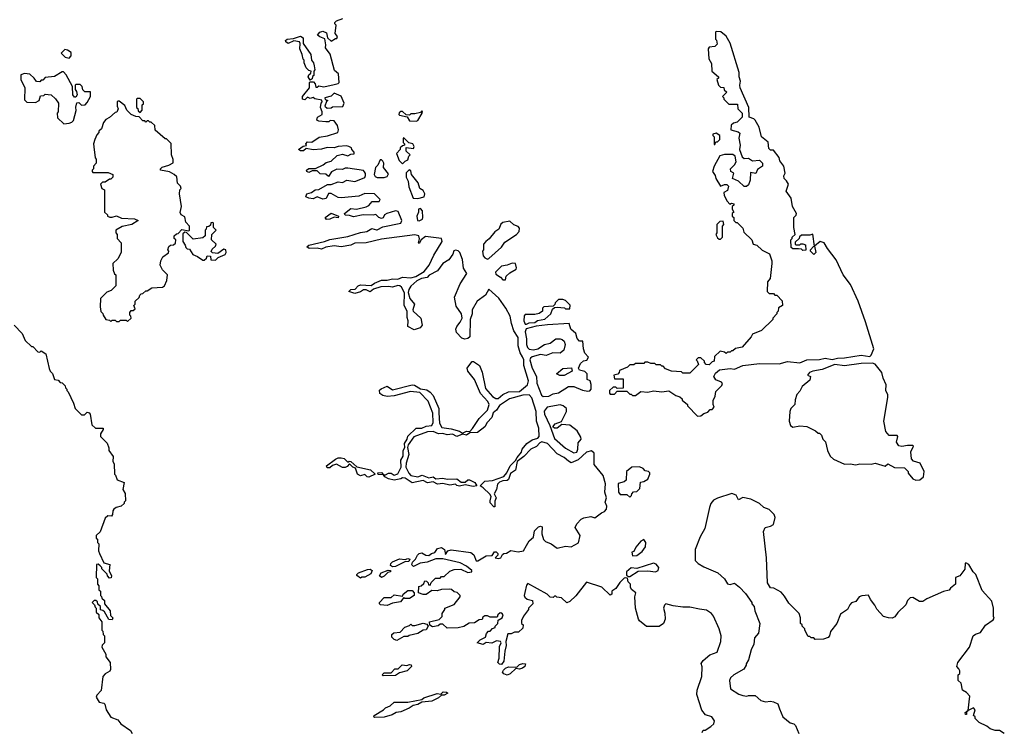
# Model space of a CAD drawing. Extents: x 2789571 to 2951634, y 860514 to 1033803.
# Tile 69 of 102: x 2867571 to 2874630, y 1002281 to 1007385. Entities that reach past the tile are written whole.
import ezdxf

# ---------------------------------------------------------------- set-up
doc = ezdxf.new("R2010")
doc.units = 0

msp = doc.modelspace()

# ---------------------------------------------------------------- linework, layer by layer
at = {"layer": '0CON05XD'}
for points in [[(2870412.5, 1005542.5), (2870471.4, 1005578.6), (2870505.8, 1005624.2), (2870540, 1005695), (2870600, 1005795), (2870595, 1005816.2), (2870480.7, 1005829.3), (2870450, 1005805), (2870435, 1005780), (2870430, 1005785), (2870437.5, 1005812.5), (2870432.5, 1005835), (2870405, 1005841.2), (2870165, 1005810), (2870055, 1005784), (2869975, 1005781.2), (2869945, 1005768.8), (2869875, 1005756.7), (2869825, 1005763.3), (2869766.2, 1005753.8), (2869735, 1005740), (2869703.6, 1005746.4), (2869647, 1005743), (2869630, 1005755), (2869645, 1005767.5), (2869756.4, 1005793.6), (2869795, 1005808.8), (2869925, 1005828.8), (2870015, 1005858.8), (2870060, 1005865), (2870095, 1005886.2), (2870128.3, 1005878.3), (2870135, 1005876.7), (2870175, 1005898.8), (2870303.3, 1005925), (2870311.2, 1005945), (2870285, 1006010), (2870265, 1006013.3), (2870204.2, 1005995.8), (2870187.5, 1005985), (2870176.4, 1005963.6), (2870165, 1005960), (2870147, 1005967), (2870125, 1005987.5), (2870105, 1005982.5), (2870034.2, 1005985.8), (2869965, 1005970.6), (2869935, 1005980.8), (2869905, 1005982), (2869898.8, 1005995), (2869945, 1006030), (2869985, 1006026.7), (2870056.4, 1006043.6), (2870075, 1006052.5), (2870098.3, 1006081.7), (2870148.3, 1006081.7), (2870156.1, 1006096.1), (2870115, 1006136.7), (2870045, 1006137.5), (2870001.7, 1006118.3), (2869875, 1006106), (2869855, 1006108.8), (2869805, 1006137.5), (2869785, 1006137.5), (2869767.5, 1006102.5), (2869745, 1006098), (2869705, 1006113.3), (2869675, 1006100.8), (2869643.9, 1006103.9), (2869622.5, 1006115), (2869630, 1006135), (2869663.6, 1006146.4), (2869690, 1006165), (2869715, 1006166.7), (2869778.3, 1006201.7), (2869805, 1006203.3), (2869855, 1006222.5), (2869885, 1006217.5), (2869917, 1006233), (2869975, 1006223.8), (2870030, 1006245), (2870046.4, 1006253.6), (2870051.7, 1006268.3), (2870051.7, 1006281.7), (2870043.3, 1006293.3), (2870035, 1006302.5), (2869925, 1006320), (2869905, 1006320), (2869885, 1006310), (2869845, 1006312.5), (2869807, 1006293), (2869785, 1006260), (2869767, 1006277), (2869725, 1006280), (2869705, 1006300), (2869668.3, 1006301.7), (2869645, 1006290), (2869630, 1006295), (2869627.5, 1006305), (2869645, 1006317.5), (2869691.7, 1006318.3), (2869747, 1006343), (2869768.3, 1006361.7), (2869805, 1006370), (2869848.3, 1006411.7), (2869885, 1006420), (2869925, 1006407.5), (2869945, 1006420), (2869968.3, 1006421.7), (2869970, 1006435), (2869953, 1006453), (2869950, 1006465), (2869930, 1006475), (2869915, 1006480), (2869855, 1006476.2), (2869825, 1006466.2), (2869775, 1006468.8), (2869735, 1006456.7), (2869675, 1006451.2), (2869625, 1006460), (2869605, 1006443.3), (2869585, 1006443.3), (2869570, 1006455), (2869603, 1006477), (2869628.3, 1006481.7), (2869622.5, 1006495), (2869635, 1006510), (2869665, 1006507.5), (2869718.3, 1006541.7), (2869778.3, 1006551.7), (2869852.5, 1006575), (2869857.5, 1006595), (2869850, 1006625), (2869825, 1006660), (2869798.3, 1006661.7), (2869787, 1006653), (2869765, 1006652.5), (2869715, 1006657.5), (2869702.5, 1006665), (2869707.5, 1006685), (2869740, 1006705), (2869740, 1006725), (2869727.5, 1006755), (2869733, 1006787), (2869740, 1006795), (2869738.3, 1006808.3), (2869687.5, 1006817.5), (2869675, 1006827.5), (2869655, 1006820), (2869635, 1006830), (2869615, 1006810), (2869600, 1006815), (2869600, 1006835), (2869650, 1006895), (2869650, 1006935), (2869655, 1006940), (2869678.3, 1006938.3), (2869690, 1006925), (2869695, 1006900), (2869705, 1006900), (2869715, 1006910), (2869753, 1006903), (2869825, 1006921.2), (2869855, 1006927.5), (2869862.5, 1006935), (2869856.2, 1006996.2), (2869829.3, 1007019.3), (2869797, 1007137), (2869764.1, 1007184.1), (2869766.7, 1007205), (2869758.8, 1007248.8), (2869722.3, 1007262.3), (2869707.5, 1007275), (2869723.3, 1007295), (2869745, 1007302.5), (2869770, 1007290), (2869777.5, 1007255), (2869805, 1007230), (2869835, 1007250), (2869845, 1007250), (2869850, 1007265), (2869832.5, 1007285), (2869840, 1007345), (2869830, 1007355), (2869830, 1007365), (2869843, 1007377), (2869887, 1007393)], [(2869655, 1006950), (2869640, 1006975), (2869645, 1006990), (2869658.3, 1007001.7), (2869660, 1007015), (2869645, 1007020), (2869625, 1007040), (2869610, 1007075), (2869610, 1007095), (2869602.5, 1007102.5), (2869597.5, 1007135), (2869580, 1007175), (2869582.5, 1007215), (2869577.5, 1007225), (2869536.4, 1007233.6), (2869495, 1007214), (2869478.8, 1007225), (2869478, 1007235), (2869490, 1007245), (2869535, 1007250), (2869585, 1007267.5), (2869603.8, 1007255), (2869603, 1007213), (2869657.5, 1007135), (2869662.5, 1007095), (2869677.5, 1007075), (2869682.5, 1007055), (2869687.5, 1007025), (2869680, 1007015), (2869680, 1006985), (2869671.7, 1006978.3), (2869668.3, 1006961.7), (2869655, 1006950)], [(2872431.7, 1004541.7), (2872455, 1004542.5), (2872475, 1004560), (2872505, 1004570), (2872521.7, 1004588.3), (2872535, 1004590), (2872550, 1004605), (2872542.5, 1004625), (2872543, 1004653), (2872557.5, 1004685), (2872563, 1004717), (2872605, 1004760), (2872610, 1004775), (2872602.5, 1004785), (2872562.7, 1004802.7), (2872548.8, 1004825), (2872559.5, 1004850.5), (2872587.6, 1004872.4), (2872665, 1004883.1), (2872695, 1004878.6), (2872754.5, 1004905.5), (2872875, 1004918), (2873015, 1004916), (2873075, 1004933.5), (2873165, 1004924.6), (2873215, 1004946.2), (2873305, 1004948.2), (2873345, 1004957.6), (2873395, 1004946.7), (2873435, 1004957.7), (2873485, 1004958.6), (2873605, 1004977.5), (2873665, 1004970), (2873675, 1004979.6), (2873695.5, 1005025), (2873635, 1005218), (2873582.7, 1005365), (2873526.4, 1005485), (2873474.7, 1005555), (2873425, 1005662.9), (2873362.7, 1005742.7), (2873338.8, 1005785), (2873310, 1005795), (2873270, 1005760), (2873280, 1005715), (2873265, 1005700), (2873240, 1005725), (2873240, 1005735), (2873261.7, 1005758.3), (2873270, 1005760), (2873256.7, 1005846.7), (2873235, 1005840), (2873175, 1005840), (2873161.7, 1005828.3), (2873160, 1005815), (2873131.7, 1005788.3), (2873130, 1005775), (2873135, 1005770), (2873165, 1005770), (2873172.5, 1005777.5), (2873185, 1005777.5), (2873205, 1005770), (2873208.3, 1005731.7), (2873185, 1005730), (2873175, 1005740), (2873155, 1005742.5), (2873115, 1005742.5), (2873101.7, 1005751.7), (2873100, 1005805), (2873110, 1005815), (2873110, 1005825), (2873130, 1005845), (2873120, 1005895), (2873120, 1005965), (2873138.3, 1005981.7), (2873140, 1005995), (2873112.5, 1006045), (2873102.5, 1006105), (2873066.7, 1006155), (2873082.5, 1006205), (2873069.3, 1006229.3), (2873052.5, 1006245), (2873050, 1006265), (2873060, 1006285), (2873050, 1006335), (2873021.7, 1006371.7), (2873015, 1006397.5), (2872975, 1006450), (2872955, 1006450), (2872941.7, 1006461.7), (2872936.4, 1006506.4), (2872890, 1006545), (2872873.3, 1006615), (2872843.3, 1006665), (2872835, 1006673.3), (2872800, 1006685), (2872797.5, 1006755), (2872735.8, 1006895.8), (2872733.3, 1006915), (2872740, 1006945), (2872730, 1006975), (2872729.2, 1007005), (2872665, 1007217.5), (2872635, 1007267.5), (2872598.3, 1007298.3), (2872565, 1007300), (2872560, 1007295), (2872560, 1007245), (2872567, 1007237), (2872571.7, 1007208.3), (2872555, 1007192.5), (2872515, 1007187.5), (2872507.5, 1007175), (2872512.5, 1007105), (2872531.7, 1007071.7), (2872533.3, 1007015), (2872580, 1006975), (2872580, 1006965), (2872570, 1006955), (2872580, 1006915), (2872595, 1006900), (2872618.3, 1006898.3), (2872621.7, 1006881.7), (2872640, 1006865), (2872610, 1006835), (2872620, 1006825), (2872620, 1006815), (2872655, 1006780), (2872718.3, 1006778.3), (2872720, 1006745), (2872750, 1006715), (2872750, 1006685), (2872715, 1006650), (2872688.3, 1006641.7), (2872671.7, 1006628.3), (2872670, 1006595), (2872721.7, 1006581.7), (2872735, 1006570), (2872727.5, 1006535), (2872737.5, 1006485), (2872732.5, 1006455), (2872751.7, 1006401.7), (2872765, 1006390), (2872795, 1006392.5), (2872825, 1006372.5), (2872875, 1006376.7), (2872896.7, 1006355), (2872897.5, 1006335), (2872860.7, 1006309.3), (2872848.3, 1006281.7), (2872811.7, 1006288.3), (2872807.5, 1006235), (2872795, 1006200), (2872781.7, 1006188.3), (2872765, 1006187.5), (2872725, 1006227.5), (2872682.5, 1006245), (2872690, 1006285), (2872670, 1006295), (2872667.5, 1006315), (2872696.4, 1006343.6), (2872707.5, 1006365), (2872700, 1006405), (2872685, 1006417.5), (2872625, 1006417.5), (2872591.7, 1006408.3), (2872550, 1006335), (2872537.5, 1006295), (2872558.3, 1006268.3), (2872562.5, 1006245), (2872595, 1006190), (2872625, 1006202.5), (2872641.7, 1006201.7), (2872651.7, 1006191.7), (2872645, 1006160), (2872620, 1006145), (2872622.5, 1006125), (2872643, 1006083), (2872661.7, 1006061.7), (2872675, 1006070), (2872690, 1006065), (2872690, 1006055), (2872680, 1006045), (2872680, 1006025), (2872690, 1006005), (2872680, 1005995), (2872680, 1005975), (2872690, 1005965), (2872690, 1005945), (2872705, 1005930), (2872715, 1005930), (2872755, 1005890), (2872761.7, 1005861.7), (2872820, 1005805), (2872830, 1005775), (2872855, 1005766.7), (2872895, 1005732.5), (2872947.5, 1005705), (2872962.5, 1005655), (2872962.5, 1005635), (2872951.7, 1005528.3), (2872932.5, 1005505), (2872930, 1005435), (2872945, 1005420), (2872975, 1005420), (2872985, 1005410), (2872998.3, 1005408.3), (2873038.3, 1005368.3), (2873040, 1005335), (2873011.7, 1005318.3), (2873010, 1005295), (2873000, 1005285), (2873000, 1005275), (2872970, 1005245), (2872970, 1005235), (2872890, 1005155), (2872825, 1005130), (2872815, 1005110), (2872750, 1005035), (2872703, 1005027), (2872685, 1005010), (2872675, 1005010), (2872665, 1005000), (2872645, 1005000), (2872635, 1004990), (2872625, 1005000), (2872593, 1005007), (2872551.7, 1004968.3), (2872550, 1004935), (2872535, 1004930), (2872515, 1004910), (2872491.7, 1004911.7), (2872480, 1004925), (2872480, 1004935), (2872455, 1004960), (2872435, 1004960), (2872420, 1004945), (2872428.3, 1004938.3), (2872438.3, 1004911.7), (2872375, 1004850), (2872325, 1004850), (2872315, 1004860), (2872243, 1004863), (2872201.7, 1004881.7), (2872185, 1004900), (2872175, 1004900), (2872165, 1004910), (2872135, 1004910), (2872125, 1004920), (2872095, 1004920), (2872075, 1004927.5), (2872052.5, 1004927.5), (2872045, 1004920), (2871985, 1004920), (2871975, 1004910), (2871945, 1004910), (2871928.3, 1004891.7), (2871871.7, 1004868.3), (2871870, 1004855), (2871858.3, 1004841.7), (2871830, 1004835), (2871835, 1004810), (2871898.3, 1004808.3), (2871898.3, 1004741.7), (2871855, 1004740), (2871845, 1004750), (2871825, 1004750), (2871800, 1004725), (2871800, 1004705), (2871805, 1004700), (2871835, 1004700), (2871855, 1004720), (2871925, 1004720), (2871945, 1004700), (2871955, 1004700), (2871965, 1004690), (2871985, 1004690), (2872025, 1004717.5), (2872075, 1004712.5), (2872115, 1004722.5), (2872175, 1004716.7), (2872225, 1004722.5), (2872275, 1004690), (2872305, 1004680), (2872320, 1004665), (2872320, 1004655), (2872360, 1004625), (2872360, 1004615), (2872431.7, 1004541.7)], [(2867925, 1007110), (2867940, 1007125), (2867940.7, 1007150.7), (2867915, 1007167.5), (2867895, 1007170), (2867870, 1007145), (2867896.4, 1007116.4), (2867925, 1007110)], [(2867888.3, 1006638.3), (2867925, 1006642.5), (2867945, 1006650), (2867957, 1006663), (2867976.4, 1006733.6), (2867973.3, 1006756.7), (2867981.7, 1006788.3), (2867995, 1006790), (2868015, 1006772.5), (2868040, 1006775), (2868055, 1006790), (2868080, 1006835), (2868078.3, 1006868.3), (2868038.3, 1006868.3), (2868023, 1006883), (2868020, 1006905), (2868005, 1006920), (2867975, 1006920), (2867970, 1006915), (2867970, 1006885), (2867979.3, 1006869.3), (2867982.5, 1006845), (2867975, 1006830), (2867965, 1006830), (2867952.5, 1006845), (2867950, 1006905), (2867905, 1006990), (2867885, 1007010), (2867875, 1007010), (2867821.7, 1006978.3), (2867755, 1006970), (2867738.3, 1006951.7), (2867725, 1006950), (2867715, 1006940), (2867691.7, 1006941.7), (2867676.4, 1006966.4), (2867645, 1006993.3), (2867605, 1007000), (2867580, 1006990), (2867580, 1006955), (2867607.5, 1006895), (2867605, 1006810), (2867623, 1006793), (2867685, 1006790), (2867710, 1006805), (2867721.7, 1006838.3), (2867745, 1006840), (2867755, 1006850), (2867797, 1006847), (2867828.3, 1006818.3), (2867850, 1006785), (2867847.5, 1006725), (2867840, 1006715), (2867841.7, 1006681.7), (2867888.3, 1006638.3)], [(2869775, 1006750), (2869805, 1006752.5), (2869815, 1006760), (2869888.3, 1006761.7), (2869896.7, 1006785), (2869876.4, 1006836.4), (2869825, 1006857.5), (2869803.6, 1006836.4), (2869760, 1006825), (2869761.7, 1006811.7), (2869780, 1006805), (2869771.7, 1006798.3), (2869760, 1006765), (2869775, 1006750)], [(2868345, 1005220), (2868370, 1005245), (2868368.3, 1005258.3), (2868360, 1005265), (2868360, 1005285), (2868371.7, 1005298.3), (2868385, 1005300), (2868398.3, 1005311.7), (2868390, 1005335), (2868400, 1005345), (2868400, 1005365), (2868428.3, 1005391.7), (2868431.7, 1005408.3), (2868441.7, 1005418.3), (2868455, 1005420), (2868475, 1005440), (2868485, 1005440), (2868518.3, 1005461.7), (2868595, 1005467.5), (2868610, 1005475), (2868627.5, 1005515), (2868630, 1005555), (2868595, 1005590), (2868577.5, 1005625), (2868582.5, 1005655), (2868597, 1005683), (2868638.3, 1005711.7), (2868640, 1005725), (2868632.5, 1005735), (2868641.7, 1005758.3), (2868653, 1005767), (2868675, 1005770), (2868688.3, 1005781.7), (2868690, 1005805), (2868680, 1005815), (2868680, 1005835), (2868695, 1005850), (2868708.3, 1005851.7), (2868735, 1005880), (2868785, 1005870), (2868790, 1005875), (2868790, 1005905), (2868763, 1005933), (2868755, 1005970), (2868730, 1005985), (2868723, 1006003), (2868732.5, 1006045), (2868717.5, 1006135), (2868720, 1006165), (2868730, 1006175), (2868725, 1006190), (2868703, 1006213), (2868697, 1006257), (2868680, 1006275), (2868645, 1006292.5), (2868580, 1006305), (2868580, 1006315), (2868593.9, 1006326.1), (2868639.5, 1006340.5), (2868671.7, 1006358.3), (2868671.7, 1006381.7), (2868660, 1006415), (2868657, 1006497), (2868625, 1006530), (2868615, 1006530), (2868541.7, 1006591.7), (2868540, 1006625), (2868515, 1006650), (2868505, 1006650), (2868495, 1006660), (2868485, 1006660), (2868475, 1006650), (2868468.3, 1006658.3), (2868455, 1006660), (2868428.3, 1006688.3), (2868405, 1006690), (2868370, 1006705), (2868340, 1006735), (2868325, 1006770), (2868285, 1006800), (2868275, 1006800), (2868270, 1006795), (2868270, 1006765), (2868277.5, 1006745), (2868268.3, 1006721.7), (2868255, 1006720), (2868216.4, 1006683.6), (2868190, 1006670), (2868173, 1006647), (2868157, 1006603), (2868140, 1006585), (2868140, 1006575), (2868125, 1006560), (2868110, 1006525), (2868100, 1006495), (2868103, 1006473), (2868112.5, 1006395), (2868120, 1006385), (2868120, 1006355), (2868100, 1006335), (2868100, 1006315), (2868090, 1006305), (2868090, 1006295), (2868095, 1006290), (2868205, 1006290), (2868240, 1006275), (2868240, 1006255), (2868225, 1006240), (2868215, 1006240), (2868185, 1006220), (2868165, 1006220), (2868150, 1006205), (2868160, 1006175), (2868180, 1006165), (2868180, 1006005), (2868200, 1005985), (2868200, 1005975), (2868218.3, 1005968.3), (2868235, 1005967.5), (2868265, 1005977.5), (2868301.7, 1005961.7), (2868395, 1005956.7), (2868420, 1005945), (2868375, 1005916.7), (2868305, 1005902.5), (2868260, 1005875), (2868260, 1005855), (2868270, 1005845), (2868270, 1005815), (2868300, 1005785), (2868300, 1005715), (2868275, 1005670), (2868240, 1005635), (2868241.7, 1005588.3), (2868251.7, 1005561.7), (2868260, 1005555), (2868260, 1005475), (2868228.3, 1005441.7), (2868195, 1005430), (2868150, 1005385), (2868147.5, 1005325), (2868153, 1005293), (2868168.3, 1005278.3), (2868170, 1005265), (2868190, 1005235), (2868215, 1005230), (2868225, 1005220), (2868235, 1005230), (2868255, 1005230), (2868265, 1005220), (2868285, 1005220), (2868295, 1005230), (2868335, 1005230), (2868345, 1005220)], [(2868435, 1006720), (2868450, 1006735), (2868450, 1006775), (2868458.3, 1006781.7), (2868460, 1006795), (2868435, 1006820), (2868415, 1006820), (2868410, 1006815), (2868410, 1006755), (2868418.3, 1006748.3), (2868421.7, 1006731.7), (2868435, 1006720)], [(2870413, 1006657), (2870425, 1006662.5), (2870457.5, 1006715), (2870460, 1006725), (2870455, 1006730), (2870445, 1006720), (2870405, 1006710), (2870375, 1006710), (2870365, 1006700), (2870341.7, 1006701.7), (2870315, 1006726.7), (2870305, 1006727.5), (2870293, 1006717), (2870290, 1006705), (2870295, 1006700), (2870348.3, 1006688.3), (2870365, 1006660), (2870413, 1006657)], [(2872555, 1006490), (2872561.7, 1006508.3), (2872575, 1006510), (2872590, 1006525), (2872590, 1006555), (2872565, 1006570), (2872540, 1006565), (2872540, 1006555), (2872550, 1006545), (2872550, 1006490), (2872555, 1006490)], [(2870315, 1006350), (2870335, 1006370), (2870355, 1006380), (2870360, 1006405), (2870370, 1006415), (2870341.7, 1006441.7), (2870341.7, 1006468.3), (2870395, 1006460), (2870400, 1006475), (2870390, 1006495), (2870361.2, 1006501.2), (2870325, 1006537.5), (2870320, 1006535), (2870320, 1006505), (2870330, 1006495), (2870330, 1006485), (2870315, 1006480), (2870300, 1006465), (2870300, 1006455), (2870273.3, 1006425), (2870292.5, 1006375), (2870315, 1006350)], [(2870185, 1006253.8), (2870205, 1006260), (2870215, 1006280), (2870180, 1006325), (2870182.5, 1006355), (2870175, 1006370), (2870165, 1006380), (2870155, 1006380), (2870138.3, 1006341.7), (2870122.5, 1006325), (2870113.6, 1006273.6), (2870120.7, 1006260.7), (2870133.9, 1006253.9), (2870185, 1006253.8)], [(2870425, 1006102), (2870470, 1006115), (2870476.7, 1006135), (2870465, 1006160), (2870440, 1006175), (2870427.5, 1006215), (2870380, 1006275), (2870375, 1006300), (2870363, 1006307), (2870342.5, 1006287.5), (2870342.5, 1006255), (2870357, 1006227), (2870360, 1006185), (2870393.3, 1006105), (2870425, 1006102)], [(2869772, 1005952), (2869762.5, 1005965), (2869805, 1005996.7), (2869857.5, 1005975), (2869855, 1005963.3), (2869825, 1005967.5), (2869795, 1005954), (2869772, 1005952)], [(2870435, 1005943.3), (2870460, 1005955), (2870462.5, 1005965), (2870460, 1006015), (2870445, 1006030), (2870430, 1006025), (2870430, 1006005), (2870417.5, 1005975), (2870423.3, 1005945), (2870435, 1005943.3)], [(2868975, 1005660), (2868995, 1005680), (2869045, 1005700), (2869052.5, 1005715), (2869050, 1005735), (2869035, 1005740), (2868991.7, 1005708.3), (2868953, 1005713), (2868943, 1005723), (2868950.7, 1005739.3), (2868975, 1005760), (2868980, 1005775), (2868947.5, 1005805), (2868950, 1005845), (2868980, 1005875), (2868960, 1005895), (2868960, 1005925), (2868955, 1005930), (2868941.7, 1005928.3), (2868938.3, 1005911.7), (2868928.3, 1005901.7), (2868911.7, 1005898.3), (2868908.3, 1005881.7), (2868900, 1005875), (2868900, 1005835), (2868885, 1005820), (2868815, 1005810), (2868768.3, 1005858.3), (2868755, 1005860), (2868741.7, 1005848.3), (2868740, 1005795), (2868758.3, 1005768.3), (2868761.7, 1005751.7), (2868771.7, 1005741.7), (2868788.3, 1005738.3), (2868811.7, 1005701.7), (2868845, 1005687.5), (2868885, 1005660), (2868895, 1005660), (2868910, 1005675), (2868915, 1005690), (2868938.3, 1005688.3), (2868941.7, 1005661.7), (2868975, 1005660)], [(2870925, 1005667.5), (2870935, 1005672.5), (2871025, 1005753.8), (2871050.2, 1005789.8), (2871132.5, 1005845), (2871152.5, 1005865), (2871155, 1005890), (2871145, 1005902.5), (2871113, 1005913), (2871085, 1005940), (2871035, 1005930), (2871021.7, 1005918.3), (2871006.4, 1005883.6), (2870977, 1005863), (2870937.7, 1005812.3), (2870912.5, 1005795), (2870897.5, 1005775), (2870897.5, 1005735), (2870890, 1005725), (2870895, 1005690), (2870905, 1005677.5), (2870925, 1005667.5)], [(2872595, 1005810), (2872610, 1005825), (2872610, 1005905), (2872620, 1005915), (2872615, 1005940), (2872591.7, 1005938.3), (2872570, 1005915), (2872570, 1005855), (2872562.5, 1005845), (2872575, 1005820), (2872585, 1005810), (2872595, 1005810)], [(2872445, 1003157.8), (2872375, 1003171.9), (2872325, 1003170.6), (2872255, 1003180.6), (2872204, 1003196), (2872193.9, 1003186.1), (2872187.5, 1003165), (2872197.3, 1003127.3), (2872198.2, 1003085), (2872186.4, 1003055), (2872155, 1003032.5), (2872065, 1003033.3), (2872014.3, 1003074.3), (2872008.5, 1003085), (2871986.2, 1003165), (2871980.9, 1003245), (2871988, 1003275), (2871957.9, 1003297.9), (2871950, 1003315), (2871950, 1003335), (2871933, 1003353), (2871928.3, 1003378.3), (2871915, 1003382.5), (2871905, 1003380), (2871873.1, 1003346.9), (2871846.1, 1003303.9), (2871817.5, 1003285), (2871816, 1003265), (2871805, 1003256.7), (2871744.4, 1003314.4), (2871635, 1003351.2), (2871558, 1003252), (2871515, 1003212), (2871495, 1003202), (2871455, 1003237.5), (2871423, 1003243), (2871415, 1003250), (2871405, 1003250), (2871395, 1003240), (2871375, 1003242.5), (2871353.6, 1003263.6), (2871215, 1003340), (2871205, 1003330), (2871193.3, 1003276.7), (2871187.5, 1003255), (2871191.7, 1003241.7), (2871208.3, 1003228.3), (2871248.3, 1003218.3), (2871250, 1003195), (2871220, 1003165), (2871220, 1003155), (2871183, 1003107), (2871170, 1003075), (2871170, 1003055), (2871180, 1003045), (2871178.3, 1003021.7), (2871147, 1002993), (2871118.3, 1002991.7), (2871095, 1002980), (2871070, 1002980), (2871056.7, 1002925), (2871060, 1002895), (2871049.2, 1002855), (2871041.4, 1002785), (2871025, 1002760), (2871011.2, 1002761.2), (2871000, 1002775), (2871008.8, 1002805), (2871011.7, 1002888.3), (2871022.5, 1002915), (2871017.5, 1002925), (2870990.7, 1002929.3), (2870955, 1002912.5), (2870915, 1002917.5), (2870895, 1002902.5), (2870850, 1002915), (2870873, 1002937), (2870910, 1002955), (2870918.3, 1002981.7), (2870931.7, 1002998.3), (2870945, 1003000), (2870961.7, 1003018.3), (2870980, 1003025), (2870980, 1003035), (2871000, 1003055), (2871001.7, 1003078.3), (2871030, 1003095), (2871036.7, 1003115), (2871028.3, 1003128.3), (2871015, 1003130), (2871000, 1003115), (2870995, 1003100), (2870945, 1003100), (2870925, 1003110), (2870905, 1003110), (2870891.7, 1003098.3), (2870887, 1003083), (2870865, 1003080), (2870831.7, 1003058.3), (2870793, 1003057), (2870755, 1003032.5), (2870715, 1003022.5), (2870635, 1003020), (2870605, 1003050), (2870585, 1003050), (2870571.7, 1003038.3), (2870530.7, 1003030.7), (2870511.7, 1003041.7), (2870510, 1003065), (2870578.3, 1003081.7), (2870600, 1003105), (2870600, 1003125), (2870620, 1003155), (2870620, 1003165), (2870685, 1003190), (2870730, 1003245), (2870730, 1003255), (2870707, 1003277), (2870685, 1003280), (2870667, 1003297), (2870655, 1003300), (2870595, 1003297.5), (2870565, 1003287.5), (2870525, 1003290), (2870485, 1003262.5), (2870465, 1003262.5), (2870430, 1003275), (2870431.7, 1003318.3), (2870450, 1003325), (2870468.3, 1003341.7), (2870475, 1003360), (2870488.3, 1003358.3), (2870500, 1003345), (2870501.7, 1003331.7), (2870515, 1003330), (2870521.7, 1003348.3), (2870551.7, 1003378.3), (2870585, 1003380), (2870595, 1003390), (2870615, 1003390), (2870655, 1003430), (2870685, 1003442.5), (2870735, 1003443.3), (2870785, 1003419.2), (2870813.3, 1003425), (2870813.8, 1003435), (2870775.4, 1003465.4), (2870729.7, 1003489.7), (2870605, 1003516.7), (2870555, 1003518.8), (2870492.5, 1003495), (2870442.7, 1003487.3), (2870395, 1003463.8), (2870383.3, 1003475), (2870386.4, 1003493.6), (2870410, 1003515), (2870422.9, 1003545), (2870435, 1003556.7), (2870455, 1003560), (2870483, 1003543), (2870505, 1003542.5), (2870523, 1003557), (2870546.4, 1003563.6), (2870567.7, 1003592.3), (2870595, 1003598), (2870615.8, 1003585.8), (2870625, 1003550), (2870640, 1003575), (2870665, 1003582.9), (2870805, 1003563.8), (2870827.1, 1003547.1), (2870844, 1003504), (2870855, 1003503.3), (2870915, 1003540), (2870957.5, 1003542.5), (2870975, 1003567.5), (2870987, 1003567), (2871000, 1003555), (2871000, 1003545), (2870980, 1003525), (2871005, 1003520), (2871020, 1003525), (2871031.7, 1003548.3), (2871043, 1003557), (2871061.7, 1003558.3), (2871093, 1003577), (2871145, 1003567.5), (2871183.6, 1003576.4), (2871205, 1003612.5), (2871223.1, 1003646.9), (2871255.6, 1003674.4), (2871261.7, 1003718.3), (2871291.7, 1003748.3), (2871305, 1003752.5), (2871316.4, 1003746.4), (2871313.6, 1003696.4), (2871326.4, 1003656.4), (2871341.7, 1003641.7), (2871382.5, 1003625), (2871424.1, 1003594.1), (2871485, 1003608.8), (2871525, 1003603.8), (2871577.3, 1003632.7), (2871590, 1003685), (2871553, 1003743), (2871565, 1003770), (2871597, 1003803), (2871615, 1003812.5), (2871665, 1003822.5), (2871695, 1003812.5), (2871741.7, 1003848.3), (2871763, 1003857), (2871777.5, 1003875), (2871780, 1003895), (2871767.5, 1003925), (2871778.8, 1003955), (2871766.2, 1003995), (2871770, 1004055), (2871753.8, 1004115), (2871690, 1004195), (2871690, 1004275), (2871671.7, 1004291.7), (2871635, 1004283.3), (2871575, 1004227.5), (2871525, 1004207.5), (2871505, 1004217.5), (2871475.7, 1004245.7), (2871425, 1004270), (2871355.6, 1004345.6), (2871315, 1004356), (2871300.6, 1004349.4), (2871277.2, 1004322.8), (2871235, 1004304), (2871185, 1004251.2), (2871137.5, 1004215), (2871125.9, 1004154.1), (2871090, 1004130), (2871075, 1004086.7), (2871065, 1004078.8), (2871035, 1004076.7), (2871012.3, 1004067.7), (2870996.4, 1004053.6), (2870988.8, 1004015), (2870972.5, 1003985), (2870986.7, 1003955), (2870978.3, 1003931.7), (2870978.3, 1003891.7), (2870971.7, 1003891.7), (2870945, 1003920), (2870943.3, 1003935), (2870952.5, 1003965), (2870941.2, 1003981.2), (2870895, 1004027.5), (2870871.7, 1004041.7), (2870905, 1004073.8), (2870961.2, 1004078.8), (2871042.3, 1004107.7), (2871063.3, 1004135), (2871086.7, 1004185), (2871127, 1004223), (2871136.7, 1004245), (2871168, 1004282), (2871174.2, 1004305), (2871208, 1004345), (2871245, 1004370.8), (2871285.8, 1004384.2), (2871296, 1004395), (2871293.3, 1004455), (2871276.5, 1004505), (2871274.2, 1004575), (2871243.7, 1004673.7), (2871225, 1004694.4), (2871178.1, 1004691.9), (2871083.3, 1004665), (2871011.7, 1004618.3), (2870988.8, 1004585), (2870965.7, 1004564.3), (2870960.9, 1004549.1), (2870955, 1004531.2), (2870923.6, 1004496.4), (2870905.5, 1004464.5), (2870852.5, 1004425), (2870798.3, 1004421.7), (2870775, 1004403.8), (2870745, 1004412.5), (2870705, 1004396), (2870675, 1004411.2), (2870635, 1004408), (2870605, 1004416.2), (2870575, 1004414), (2870535, 1004431.2), (2870495, 1004428.8), (2870397.5, 1004392.5), (2870357.5, 1004335), (2870352.5, 1004317.5), (2870360.6, 1004265), (2870341.2, 1004205), (2870340, 1004175), (2870361.1, 1004131.1), (2870375.8, 1004115.8), (2870425, 1004106.7), (2870457, 1004117), (2870505, 1004100), (2870535, 1004105.8), (2870555, 1004092.5), (2870605, 1004097.5), (2870635, 1004090), (2870705, 1004091.2), (2870737, 1004067), (2870765, 1004067.5), (2870785, 1004083.3), (2870796.4, 1004083.6), (2870833.8, 1004065), (2870847.5, 1004042.5), (2870822.5, 1004037.5), (2870765, 1004047.5), (2870725, 1004040), (2870705, 1004044), (2870695, 1004053.3), (2870655, 1004046.7), (2870605, 1004057.5), (2870566.4, 1004053.6), (2870535, 1004070), (2870495, 1004063.3), (2870465, 1004080), (2870385, 1004062.9), (2870335, 1004097.5), (2870315, 1004100), (2870305, 1004092.5), (2870255, 1004082.5), (2870215, 1004091.2), (2870190, 1004105), (2870180, 1004120), (2870141.7, 1004121.7), (2870140, 1004135), (2870165, 1004137.5), (2870180, 1004120), (2870195, 1004120), (2870215, 1004132.5), (2870235, 1004132.5), (2870255, 1004117.5), (2870281.7, 1004128.3), (2870306, 1004175), (2870304.2, 1004225), (2870320, 1004255), (2870320, 1004295), (2870333, 1004317), (2870330, 1004345), (2870350, 1004375), (2870355, 1004397.5), (2870414.4, 1004455.6), (2870455, 1004455.8), (2870485, 1004469.2), (2870526.2, 1004473.8), (2870536, 1004495), (2870533, 1004563), (2870498.7, 1004648.7), (2870440.8, 1004710.8), (2870372.7, 1004717.3), (2870255, 1004688), (2870205, 1004682), (2870175, 1004690), (2870153.6, 1004703.6), (2870151.7, 1004728.3), (2870161.7, 1004738.3), (2870205, 1004756), (2870245, 1004731.2), (2870385, 1004765.7), (2870402.5, 1004762.5), (2870445, 1004736.7), (2870489.5, 1004729.5), (2870515, 1004713.3), (2870535, 1004690), (2870575.7, 1004595), (2870575.7, 1004565), (2870580.9, 1004490.9), (2870598.8, 1004458.8), (2870665, 1004450), (2870723.9, 1004433.9), (2870745, 1004420), (2870775, 1004432.5), (2870798.3, 1004431.7), (2870818.3, 1004451.7), (2870865, 1004524), (2870925.6, 1004584.4), (2870935.9, 1004624.1), (2870926.9, 1004646.9), (2870874.6, 1004704.6), (2870831.4, 1004805), (2870784.2, 1004865), (2870780, 1004885), (2870785, 1004893.3), (2870815, 1004932.5), (2870825, 1004932.5), (2870868.8, 1004905), (2870887.6, 1004857.6), (2870910.7, 1004740.7), (2870961.7, 1004681.7), (2870985, 1004668.6), (2871001.7, 1004668.3), (2871034.1, 1004695.9), (2871075, 1004716.7), (2871155, 1004718), (2871212.9, 1004765), (2871218.6, 1004795), (2871184.4, 1004904.4), (2871186, 1004945), (2871177, 1004967), (2871159.2, 1004995), (2871145.7, 1005045), (2871144.2, 1005105), (2871112.9, 1005152.9), (2871096.2, 1005205), (2871087.8, 1005257.8), (2871056.6, 1005316.6), (2871007.4, 1005387.4), (2870935, 1005452.5), (2870910.3, 1005409.7), (2870850, 1005365), (2870815.8, 1005305), (2870814, 1005275), (2870800, 1005235), (2870798.8, 1005111.2), (2870785, 1005098), (2870763, 1005093), (2870741.7, 1005101.7), (2870701.7, 1005141.7), (2870698.8, 1005165), (2870706, 1005185), (2870730, 1005215), (2870743.8, 1005245), (2870738, 1005275), (2870699.4, 1005329.4), (2870688.5, 1005395), (2870730, 1005490), (2870776.7, 1005565), (2870753, 1005603), (2870746.2, 1005665), (2870726.2, 1005715), (2870715, 1005726.2), (2870695, 1005732.5), (2870683.9, 1005726.1), (2870676.7, 1005703.3), (2870648.3, 1005661.7), (2870605, 1005636.7), (2870566.4, 1005583.6), (2870507.7, 1005552.3), (2870492.5, 1005535), (2870452, 1005528), (2870419.3, 1005510.7), (2870375.8, 1005474.2), (2870360.5, 1005449.5), (2870357, 1005427), (2870368.8, 1005385), (2870400.8, 1005345), (2870390, 1005305), (2870393.3, 1005295), (2870446.2, 1005245), (2870457.5, 1005195), (2870442.5, 1005175), (2870399.3, 1005159.3), (2870353.3, 1005185), (2870357.5, 1005225), (2870349.3, 1005249.3), (2870348.8, 1005295), (2870328.8, 1005335), (2870330, 1005425), (2870307.5, 1005467.5), (2870296.1, 1005476.1), (2870281.7, 1005478.3), (2870245, 1005466), (2870215, 1005471.2), (2870160.7, 1005469.3), (2870107.5, 1005452.5), (2870085, 1005433.3), (2870055, 1005447.5), (2870035, 1005447.5), (2870015, 1005433.3), (2869975, 1005422), (2869930, 1005435), (2869945, 1005450), (2869977, 1005453), (2869997.5, 1005475), (2870015, 1005483.3), (2870091.7, 1005478.3), (2870114.1, 1005495.9), (2870165, 1005516), (2870205, 1005516.2), (2870245, 1005525.8), (2870283, 1005523), (2870315, 1005537.5), (2870375, 1005533.8), (2870412.5, 1005542.5)], [(2871055, 1005520), (2871060, 1005545), (2871085, 1005570), (2871130, 1005595), (2871133.8, 1005606.2), (2871125, 1005636), (2871100.8, 1005639.2), (2871066, 1005624), (2871025, 1005616), (2870982.5, 1005575), (2870985, 1005560), (2871019.3, 1005539.3), (2871035, 1005520), (2871055, 1005520)], [(2871205, 1005200), (2871225, 1005210), (2871265, 1005212.5), (2871283, 1005227), (2871335, 1005237.5), (2871380, 1005275), (2871391.7, 1005308.3), (2871405, 1005320), (2871425, 1005322.5), (2871477.5, 1005317.5), (2871485, 1005310), (2871515, 1005310), (2871517, 1005337), (2871485, 1005370), (2871465, 1005377.5), (2871435, 1005377.5), (2871410, 1005355), (2871408.3, 1005341.7), (2871395, 1005330), (2871330, 1005325), (2871320, 1005315), (2871320, 1005295), (2871295, 1005277.5), (2871265, 1005270), (2871195, 1005270), (2871188.3, 1005261.7), (2871186.7, 1005225), (2871195, 1005200), (2871205, 1005200)], [(2871325, 1004682.9), (2871365, 1004684.4), (2871395, 1004701.2), (2871435, 1004708.8), (2871505, 1004753.3), (2871543, 1004753), (2871605, 1004727.5), (2871645, 1004720), (2871658.3, 1004721.7), (2871667.5, 1004735), (2871669.3, 1004769.3), (2871660, 1004795), (2871640, 1004805), (2871640, 1004845), (2871621.7, 1004861.7), (2871585, 1004870), (2871577.5, 1004885), (2871590.7, 1004919.3), (2871613, 1004937), (2871636.4, 1004943.6), (2871650, 1004965), (2871623, 1004993), (2871613.6, 1005023.6), (2871608.3, 1005078.3), (2871585, 1005080), (2871567.5, 1005097.5), (2871557.5, 1005135), (2871522.5, 1005165), (2871510, 1005205), (2871355, 1005196.7), (2871273.6, 1005186.4), (2871201.7, 1005168.3), (2871196.2, 1005145), (2871205.7, 1005095.7), (2871205.8, 1005055), (2871213, 1005033), (2871225, 1005022), (2871255, 1005016.9), (2871286.4, 1005023.6), (2871334.4, 1005055.6), (2871375, 1005063.8), (2871415, 1005096.2), (2871445, 1005096.7), (2871460.7, 1005090.7), (2871475, 1005080), (2871482.5, 1005055), (2871473.3, 1005015), (2871447.1, 1004992.9), (2871394.3, 1004995.7), (2871345, 1004976), (2871305, 1004984.2), (2871245, 1004967.5), (2871233.1, 1004956.9), (2871229.2, 1004945), (2871244.4, 1004884.4), (2871276.7, 1004825), (2871278.6, 1004778.6), (2871311.5, 1004691.5), (2871325, 1004682.9)], [(2867533, 1005193), (2867590, 1005135), (2867610, 1005085), (2867655, 1005040), (2867665, 1005040), (2867701.7, 1005001.7), (2867715, 1005000), (2867725, 1005010), (2867758.3, 1004988.3), (2867783, 1004883), (2867790, 1004865), (2867807, 1004847), (2867820, 1004805), (2867848.3, 1004798.3), (2867861.7, 1004781.7), (2867875, 1004780), (2867898.3, 1004758.3), (2867900, 1004745), (2867910, 1004735), (2867910, 1004725), (2867920, 1004715), (2867957.5, 1004635), (2867970, 1004595), (2868015, 1004550), (2868035, 1004550), (2868055, 1004570), (2868070, 1004565), (2868077.5, 1004555), (2868088.3, 1004478.3), (2868113.9, 1004453.9), (2868170, 1004455), (2868170, 1004445), (2868150, 1004415), (2868150, 1004395), (2868198.3, 1004348.3), (2868210, 1004315), (2868210, 1004295), (2868241.7, 1004251.7), (2868240, 1004215), (2868248.3, 1004198.3), (2868250, 1004125), (2868258.3, 1004118.3), (2868270, 1004085), (2868320, 1004065), (2868310, 1004015), (2868327, 1003987), (2868330, 1003935), (2868320, 1003925), (2868320, 1003915), (2868300, 1003895), (2868263, 1003887), (2868247, 1003873), (2868238.3, 1003861.7), (2868236.7, 1003835), (2868230, 1003825), (2868203, 1003827), (2868185, 1003810), (2868148.3, 1003711.7), (2868120, 1003685), (2868120, 1003665), (2868128.3, 1003658.3), (2868130, 1003635), (2868140, 1003625), (2868137.5, 1003575), (2868142.5, 1003555), (2868175, 1003490), (2868217, 1003477), (2868212.5, 1003432.5), (2868230, 1003395), (2868228.3, 1003381.7), (2868215, 1003380), (2868200, 1003395), (2868198.3, 1003408.3), (2868160, 1003445), (2868160, 1003455), (2868148.3, 1003468.3), (2868135, 1003480), (2868121.7, 1003478.3), (2868120, 1003385), (2868130, 1003375), (2868130, 1003335), (2868140, 1003325), (2868140, 1003295), (2868150, 1003285), (2868150, 1003255), (2868158.3, 1003248.3), (2868160, 1003235), (2868178.3, 1003218.3), (2868180, 1003195), (2868220, 1003145), (2868221.7, 1003111.7), (2868240, 1003095), (2868235, 1003080), (2868211.7, 1003081.7), (2868178.3, 1003138.3), (2868168.3, 1003148.3), (2868151.7, 1003151.7), (2868150, 1003175), (2868131.7, 1003191.7), (2868128.3, 1003208.3), (2868118.3, 1003218.3), (2868105, 1003220), (2868090, 1003205), (2868108.3, 1003188.3), (2868111.7, 1003171.7), (2868120, 1003165), (2868120, 1003135), (2868138.3, 1003118.3), (2868140, 1003095), (2868160, 1003065), (2868160, 1003005), (2868168.3, 1002998.3), (2868170, 1002975), (2868180, 1002965), (2868180, 1002915), (2868161.7, 1002898.3), (2868160, 1002885), (2868190, 1002835), (2868190, 1002815), (2868220, 1002775), (2868222.5, 1002725), (2868218.3, 1002711.7), (2868185, 1002692.5), (2868166.4, 1002673.6), (2868156.4, 1002573.6), (2868125, 1002540), (2868120, 1002525), (2868140.7, 1002490.7), (2868175, 1002482.5), (2868182.5, 1002475), (2868191.2, 1002435), (2868225, 1002383.3), (2868275, 1002362.5), (2868297.5, 1002335), (2868366.4, 1002286.4), (2868377.5, 1002265)], [(2873995, 1004082.5), (2874025, 1004083.3), (2874051.2, 1004105), (2874056.4, 1004145), (2874027.1, 1004205), (2873978.2, 1004218.2), (2873964.5, 1004234.5), (2873959.5, 1004285), (2873980, 1004325), (2873975, 1004330), (2873935, 1004331.2), (2873895, 1004322.5), (2873875, 1004327.5), (2873857.5, 1004355), (2873867.5, 1004395), (2873863, 1004403), (2873805, 1004402.5), (2873780.5, 1004430.5), (2873766.7, 1004505), (2873796, 1004675), (2873794.2, 1004695), (2873780.4, 1004725), (2873784, 1004765), (2873762.7, 1004812.7), (2873752, 1004855), (2873705, 1004914.4), (2873685, 1004920.6), (2873605, 1004918.8), (2873485, 1004903.2), (2873415, 1004911.1), (2873325, 1004875.8), (2873257.5, 1004865), (2873232.5, 1004855), (2873220, 1004835), (2873240, 1004825), (2873235, 1004800), (2873180, 1004755), (2873165, 1004720), (2873143, 1004697), (2873131.7, 1004658.3), (2873127.5, 1004625), (2873100, 1004595), (2873092.5, 1004575), (2873087.5, 1004505), (2873097.5, 1004475), (2873115, 1004462.5), (2873165, 1004472.5), (2873215, 1004467.5), (2873277, 1004437), (2873295, 1004420), (2873305, 1004420), (2873320, 1004405), (2873330, 1004375), (2873347, 1004357), (2873362.5, 1004295), (2873382.5, 1004255), (2873405, 1004232.5), (2873485, 1004197.5), (2873525, 1004200), (2873565, 1004192.5), (2873595, 1004200), (2873675, 1004196.7), (2873705, 1004203.3), (2873775, 1004182.5), (2873795, 1004200), (2873843, 1004173), (2873915, 1004170), (2873940, 1004145), (2873941.7, 1004131.7), (2873975, 1004092.5), (2873995, 1004082.5)], [(2871475, 1004833.3), (2871443.9, 1004833.9), (2871420, 1004845), (2871465, 1004883.3), (2871528.3, 1004888.3), (2871532.5, 1004865), (2871475, 1004833.3)], [(2871545, 1004277.5), (2871565, 1004282.5), (2871573.3, 1004305), (2871575, 1004350), (2871596.7, 1004375), (2871595, 1004390), (2871567.5, 1004435), (2871515, 1004476.7), (2871458.3, 1004481.7), (2871425, 1004454.2), (2871406.1, 1004456.1), (2871392.5, 1004465), (2871410, 1004485), (2871456.1, 1004503.9), (2871492.5, 1004575), (2871492.5, 1004595), (2871467.5, 1004615), (2871445, 1004622), (2871353.4, 1004606.6), (2871332.3, 1004577.7), (2871334, 1004555), (2871371.2, 1004475), (2871405, 1004380), (2871485, 1004312), (2871545, 1004277.5)], [(2870075, 1004103.8), (2870062.5, 1004105), (2870045, 1004122.5), (2870015, 1004113.3), (2869992.5, 1004125), (2869978.3, 1004168.3), (2869960, 1004175), (2869935, 1004200), (2869920, 1004180), (2869905, 1004172), (2869885, 1004174), (2869843, 1004197), (2869813, 1004187), (2869795, 1004170), (2869775, 1004170), (2869770, 1004185), (2869835, 1004232.5), (2869855, 1004242.5), (2869875, 1004243.3), (2869897, 1004237), (2869925, 1004210), (2869932.5, 1004217.5), (2869945, 1004216.7), (2869988.3, 1004178.3), (2870086.7, 1004155), (2870120, 1004125), (2870075, 1004103.8)], [(2871945, 1003960), (2871958.3, 1003971.7), (2871960, 1003985), (2871971.7, 1003998.3), (2871995, 1004000), (2872018.3, 1004021.7), (2872021.7, 1004068.3), (2872047, 1004073), (2872075, 1004090), (2872090, 1004125), (2872090, 1004135), (2872080, 1004145), (2872055, 1004150), (2872040, 1004165), (2872015, 1004176.7), (2871960, 1004175), (2871922.5, 1004145), (2871918.3, 1004081.7), (2871905, 1004070), (2871863, 1004057), (2871863.3, 1003995), (2871875, 1003980), (2871925, 1003980), (2871945, 1003960)], [(2874630, 1002265), (2874595, 1002287.5), (2874565, 1002287.5), (2874527.5, 1002297.5), (2874505, 1002317.5), (2874450, 1002345), (2874421.7, 1002371.7), (2874420, 1002385), (2874410, 1002395), (2874420, 1002435), (2874408.3, 1002448.3), (2874370, 1002430), (2874360, 1002420), (2874358.3, 1002401.7), (2874351.7, 1002401.7), (2874350, 1002415), (2874370, 1002430), (2874381.7, 1002531.7), (2874358.3, 1002558.3), (2874330, 1002575), (2874320, 1002625), (2874300, 1002645), (2874300, 1002685), (2874310, 1002695), (2874310, 1002715), (2874305, 1002730), (2874290, 1002745), (2874297.5, 1002775), (2874380, 1002885), (2874407.5, 1002965), (2874422.3, 1002977.7), (2874460, 1002990), (2874495, 1003042.5), (2874550, 1003080), (2874557.5, 1003092.5), (2874552.5, 1003105), (2874553.3, 1003165), (2874540, 1003215), (2874471.7, 1003291.7), (2874426.9, 1003405), (2874405.7, 1003425.7), (2874375, 1003476.7), (2874355, 1003490), (2874350, 1003485), (2874347, 1003443), (2874310, 1003395), (2874280, 1003385), (2874280, 1003335), (2874243.6, 1003306.4), (2874235, 1003292.5), (2874195, 1003282.5), (2874075, 1003230), (2874045, 1003211.2), (2874022.3, 1003212.3), (2873975, 1003240), (2873955, 1003237.5), (2873935, 1003220), (2873923, 1003187), (2873867, 1003133), (2873845, 1003102.5), (2873825, 1003093.3), (2873800, 1003095), (2873763.9, 1003103.9), (2873716.1, 1003156.1), (2873702.5, 1003185), (2873670, 1003225), (2873656.4, 1003256.4), (2873608.3, 1003251.7), (2873590, 1003245), (2873565, 1003212.5), (2873535, 1003202.5), (2873521.7, 1003188.3), (2873506.4, 1003153.6), (2873455, 1003120), (2873430, 1003055), (2873383, 1002997), (2873377.5, 1002965), (2873366.4, 1002953.6), (2873335, 1002942.5), (2873275, 1002940), (2873265, 1002950), (2873245, 1002950), (2873235, 1002960), (2873225, 1002960), (2873200, 1003005), (2873200, 1003015), (2873180, 1003035), (2873180, 1003045), (2873170, 1003055), (2873170, 1003095), (2873160, 1003125), (2873085, 1003200), (2873055, 1003250), (2873029.3, 1003279.3), (2872977, 1003307), (2872955, 1003310), (2872932.5, 1003345), (2872926.1, 1003523.9), (2872903.3, 1003715), (2872915, 1003742.5), (2872955, 1003751.2), (2872976.2, 1003765), (2872987.5, 1003815), (2872980, 1003835), (2872945, 1003870.8), (2872907.1, 1003887.1), (2872875, 1003913.8), (2872812.5, 1003945), (2872755, 1003956.7), (2872725, 1003940), (2872707.5, 1003975), (2872675.6, 1003985.6), (2872575, 1003953.3), (2872545, 1003938), (2872526, 1003915), (2872515.8, 1003885), (2872484.3, 1003735.7), (2872450, 1003675), (2872412.9, 1003585), (2872414.2, 1003505), (2872435, 1003484), (2872475, 1003460), (2872577.5, 1003417.5), (2872624.2, 1003374.2), (2872645, 1003338), (2872665, 1003333.8), (2872695, 1003342.5), (2872732.5, 1003315), (2872775, 1003270), (2872820, 1003205), (2872820, 1003195), (2872837, 1003177), (2872842.5, 1003145), (2872877.5, 1003055), (2872867.5, 1002985), (2872838.3, 1002951.7), (2872833.3, 1002905), (2872814.2, 1002865.8), (2872797, 1002793), (2872780, 1002765), (2872780, 1002755), (2872763, 1002727), (2872690, 1002685), (2872666.2, 1002665), (2872660, 1002645), (2872666.7, 1002585), (2872726.4, 1002546.4), (2872755, 1002536.7), (2872785, 1002532.5), (2872795, 1002537.5), (2872845, 1002537.5), (2872885, 1002502.5), (2872917, 1002493), (2872955, 1002497.5), (2872975, 1002492.5), (2873006.7, 1002476.7), (2873018.3, 1002441.7), (2873042.5, 1002385), (2873095, 1002342.5), (2873120, 1002335), (2873133, 1002323), (2873157.5, 1002265)], [(2871965, 1003540), (2871995, 1003542.5), (2872035, 1003570), (2872056.7, 1003605), (2872060, 1003635), (2872047, 1003657), (2872023.3, 1003645), (2871989.3, 1003600.7), (2871975, 1003570), (2871960, 1003565), (2871965, 1003540)], [(2870245, 1003460), (2870229.3, 1003469.3), (2870231.2, 1003485), (2870244.6, 1003495.4), (2870295, 1003517.8), (2870335, 1003512.5), (2870355, 1003520), (2870367.5, 1003515), (2870360.7, 1003499.3), (2870333, 1003497), (2870265, 1003463.3), (2870245, 1003460)], [(2870015, 1003380), (2869988.3, 1003398.3), (2869987.5, 1003405), (2870001.5, 1003418.5), (2870065, 1003440.8), (2870085, 1003443.3), (2870097.5, 1003435), (2870088.8, 1003411.2), (2870045, 1003387.5), (2870025, 1003386.7), (2870015, 1003380)], [(2870165, 1003383.3), (2870150, 1003395), (2870163.3, 1003416.7), (2870213, 1003437), (2870230, 1003435), (2870230, 1003425), (2870210, 1003420), (2870185, 1003393.3), (2870165, 1003383.3)], [(2871945, 1003390), (2872005, 1003430), (2872075, 1003431.9), (2872130, 1003425), (2872147.5, 1003435), (2872154.2, 1003455), (2872135, 1003480), (2872115, 1003486), (2871995, 1003447.5), (2871955, 1003452.5), (2871922.5, 1003425), (2871921.7, 1003401.7), (2871935, 1003390), (2871945, 1003390)], [(2870205, 1003182.5), (2870158.3, 1003188.3), (2870150, 1003195), (2870150, 1003205), (2870185, 1003240), (2870235, 1003240), (2870255, 1003260), (2870315, 1003250), (2870320, 1003265), (2870355, 1003290), (2870385, 1003290), (2870400, 1003275), (2870400, 1003255), (2870365, 1003232.5), (2870332.5, 1003232.5), (2870325, 1003240), (2870301.7, 1003208.3), (2870245, 1003200), (2870205, 1003182.5)], [(2872463, 1002273), (2872471.7, 1002288.3), (2872485, 1002290), (2872525.9, 1002314.1), (2872547.5, 1002335), (2872552.5, 1002355), (2872532.5, 1002385), (2872488.8, 1002398.8), (2872461.7, 1002431.7), (2872426, 1002545), (2872428, 1002575), (2872460.8, 1002675), (2872463, 1002743), (2872457, 1002767), (2872470.3, 1002789.7), (2872519.7, 1002830.3), (2872572.3, 1002847.7), (2872598.1, 1002925), (2872600, 1002965), (2872585, 1003016.7), (2872546.3, 1003106.3), (2872532, 1003125), (2872495, 1003150.8), (2872445, 1003157.8)], [(2870275, 1002932.5), (2870255, 1002940), (2870240, 1002955), (2870240, 1002975), (2870253.6, 1002986.4), (2870298.3, 1002991.7), (2870331.7, 1003028.3), (2870365, 1003040), (2870375, 1003050), (2870385, 1003040), (2870405, 1003040), (2870465, 1003057.5), (2870490, 1003050), (2870500, 1003035), (2870485, 1003007.5), (2870463.6, 1003006.4), (2870425, 1002982.5), (2870363, 1002967), (2870355, 1002960), (2870325, 1002960), (2870275, 1002932.5)], [(2870178.3, 1002678.3), (2870170, 1002685), (2870185, 1002700), (2870235, 1002700), (2870261.7, 1002728.3), (2870285, 1002730), (2870313, 1002757), (2870347.5, 1002752.5), (2870365, 1002760), (2870378.3, 1002758.3), (2870380, 1002745), (2870350, 1002715), (2870295, 1002700), (2870265, 1002680), (2870178.3, 1002678.3)], [(2871065, 1002683.8), (2871041.9, 1002691.9), (2871033.3, 1002705), (2871039.7, 1002720.3), (2871055, 1002734.2), (2871075, 1002742.5), (2871135, 1002740), (2871155, 1002760), (2871178, 1002768), (2871196.7, 1002765), (2871193.8, 1002745), (2871177, 1002733), (2871155, 1002726.2), (2871128.3, 1002731.7), (2871086.9, 1002693.1), (2871065, 1002683.8)], [(2870115, 1002380), (2870110, 1002385), (2870112.5, 1002395), (2870180, 1002435), (2870195, 1002450), (2870227, 1002463), (2870255, 1002490), (2870355, 1002490), (2870455, 1002510), (2870468.3, 1002521.7), (2870565, 1002551.2), (2870591.7, 1002548.3), (2870607, 1002563), (2870631.7, 1002561.7), (2870640, 1002555), (2870615, 1002540), (2870595, 1002540), (2870575, 1002520), (2870525, 1002498), (2870455, 1002490), (2870425, 1002472.5), (2870393, 1002467), (2870363.6, 1002446.4), (2870305, 1002420), (2870270, 1002415), (2870241.7, 1002398.3), (2870185, 1002383.3), (2870115, 1002380)]]:
    msp.add_lwpolyline(points, dxfattribs=at)

doc.saveas('drawing.dxf')
